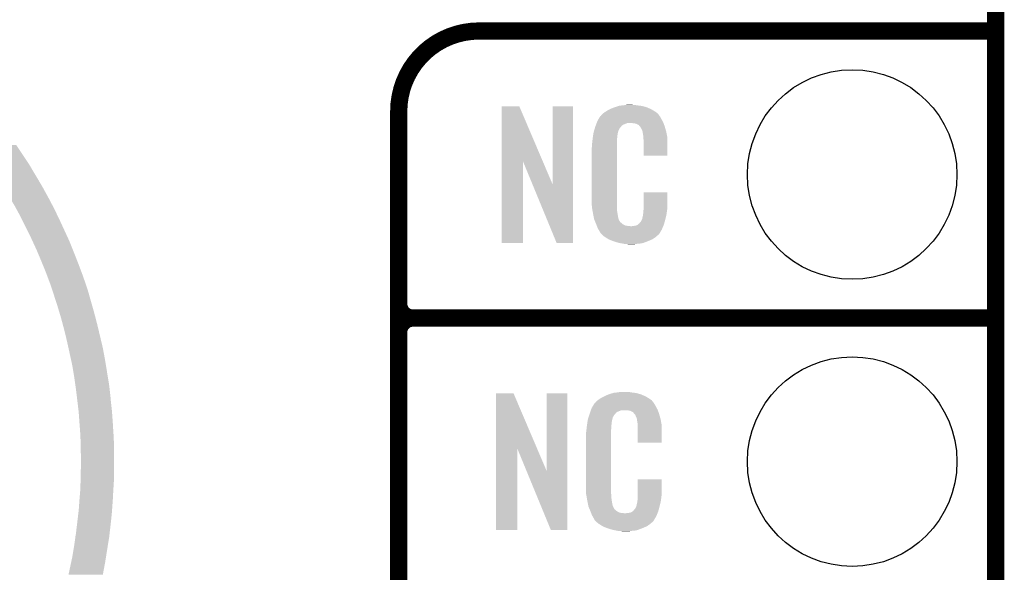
# Model space of a CAD drawing. Extents: x -1.3 to 24.2, y -3.9 to 39.2.
# Tile 27 of 34: x 15.5 to 24.2, y 14.3 to 19.1. Entities that reach past the tile are written whole.
import ezdxf

# ---------------------------------------------------------------- set-up
doc = ezdxf.new("R2010")
doc.units = 0
doc.layers.get('0').update_dxf_attribs({"linetype": 'CONTINUOUS'})
for name, color, linetype in [('PRESSURE_24_CLICK_V100_GKO', 5, 'CONTINUOUS'), ('PRESSURE_24_CLICK_V100_GTO', 14, 'CONTINUOUS'), ('PRESSURE_24_CLICK_V100_GTS', 12, 'CONTINUOUS')]:
    doc.layers.add(name, color=color, linetype=linetype)

# ---------------------------------------------------------------- blocks, each defined once
blk = doc.blocks.new('ROUND_23')
blk.add_circle((0, 0), 0.9271)

msp = doc.modelspace()

# ---------------------------------------------------------------- linework, layer by layer
at = {"layer": 'PRESSURE_24_CLICK_V100_GKO', "const_width": 0.1524}
msp.add_lwpolyline([(24.13, -1.27), (24.13, 36.83)], dxfattribs=at)
at = {"layer": 'PRESSURE_24_CLICK_V100_GTO', "const_width": 0.1524}
for points in [[(19.558, 19.05, 0.4142136), (18.8468, 18.3388)], [(18.8468, 16.637, 0.4142136), (18.9738, 16.51)], [(18.9738, 16.51, 0.4142136), (18.8468, 16.383)], [(18.9738, 16.51, 0.4142136), (18.8468, 16.383)]]:
    msp.add_lwpolyline(points, format="xyb", dxfattribs=at)
for points in [[(19.558, 19.05), (24.13, 19.05)], [(18.8468, -0.5588), (18.8468, 18.3388)], [(18.9738, 16.51), (24.13, 16.51)], [(18.9738, 16.51), (24.13, 16.51)], [(18.8468, 14.097), (18.8468, 16.383)]]:
    msp.add_lwpolyline(points, dxfattribs=at)
at = {"layer": 'PRESSURE_24_CLICK_V100_GTO'}
for points in [[(20.7772, 18.38198), (20.794134, 18.38706), (21.017232, 18.38198), (20.998182, 18.38706)], [(20.794134, 18.38706), (20.802602, 18.3896), (20.998182, 18.38706), (20.977862, 18.3896)], [(20.802602, 18.3896), (20.83308, 18.39214), (20.977862, 18.3896), (20.95754, 18.39214)], [(20.83308, 18.39214), (20.84832, 18.39468), (20.95754, 18.39214), (20.942302, 18.39468)], [(20.84832, 18.39468), (20.863562, 18.39722), (20.927062, 18.39468), (20.914362, 18.39722)], [(19.758674, 17.896708), (19.758684, 18.384502), (20.121676, 17.896708), (19.913604, 18.384502)], [(19.758684, 18.384502), (19.758686, 18.38452), (19.913604, 18.384502), (19.758686, 18.38452)], [(20.20824, 17.693768), (20.208264, 18.384494), (20.388564, 17.693768), (20.38858, 18.384494)], [(20.208264, 18.384494), (20.208266, 18.38452), (20.38858, 18.384494), (20.208266, 18.38452)], [(20.634966, 18.298168), (20.636994, 18.300704), (21.155024, 18.298168), (21.153122, 18.300704)], [(20.636994, 18.300704), (20.64105, 18.305776), (21.153122, 18.300704), (21.150582, 18.305776)], [(20.64105, 18.305776), (20.64512, 18.310862), (21.150582, 18.305776), (21.146224, 18.310862)], [(20.64512, 18.310862), (20.659634, 18.32356), (21.146224, 18.310862), (21.135342, 18.32356)], [(20.659634, 18.32356), (20.665442, 18.32864), (21.135342, 18.32356), (21.128232, 18.32864)], [(20.665442, 18.32864), (20.677418, 18.336262), (21.128232, 18.32864), (21.11756, 18.336262)], [(20.677418, 18.336262), (20.693382, 18.34642), (21.11756, 18.336262), (21.10063, 18.34642)], [(20.693382, 18.34642), (20.71878, 18.35912), (21.10063, 18.34642), (21.07946, 18.35912)], [(20.71878, 18.35912), (20.72894, 18.3642), (21.07946, 18.35912), (21.067124, 18.3642)], [(20.72894, 18.3642), (20.754338, 18.37436), (21.067124, 18.3642), (21.042452, 18.37436)], [(20.754338, 18.37436), (20.761958, 18.3769), (21.042452, 18.37436), (21.036282, 18.3769)], [(20.761958, 18.3769), (20.7772, 18.38198), (21.036282, 18.3769), (21.017232, 18.38198)], [(20.588568, 18.209256), (20.592312, 18.219418), (20.817838, 18.209256), (20.830544, 18.219418)], [(20.592312, 18.219418), (20.597926, 18.234658), (20.830544, 18.219418), (20.868636, 18.234658)], [(20.597926, 18.234658), (20.597928, 18.23466), (20.868636, 18.234658), (20.916898, 18.23466)], [(20.597928, 18.23466), (20.599798, 18.239738), (21.190494, 18.23466), (21.18868, 18.239738)], [(20.599798, 18.239738), (20.60448, 18.252442), (21.18868, 18.239738), (21.181752, 18.252442)], [(20.60448, 18.252442), (20.613442, 18.26768), (21.181752, 18.252442), (21.17344, 18.26768)], [(20.613442, 18.26768), (20.62689, 18.29054), (21.17344, 18.26768), (21.160742, 18.29054)], [(20.62689, 18.29054), (20.62988, 18.29562), (21.160742, 18.29054), (21.156934, 18.29562)], [(20.62988, 18.29562), (20.629906, 18.29816), (21.156934, 18.29562), (21.15503, 18.29816)], [(20.629906, 18.29816), (20.634966, 18.298168), (21.15503, 18.29816), (21.155024, 18.298168)], [(20.93468, 18.23212), (20.916898, 18.23466), (21.191402, 18.23212), (21.190494, 18.23466)], [(20.947378, 18.22958), (20.93468, 18.23212), (21.192308, 18.22958), (21.191402, 18.23212)], [(20.972774, 18.216878), (20.947378, 18.22958), (21.196844, 18.216878), (21.192308, 18.22958)], [(20.975318, 18.211804), (20.972774, 18.216878), (21.198656, 18.211804), (21.196844, 18.216878)], [(20.565442, 18.115278), (20.567448, 18.127978), (20.78228, 18.115278), (20.78228, 18.127978)], [(20.567448, 18.127978), (20.569052, 18.138138), (20.78228, 18.127978), (20.78482, 18.138138)], [(20.569052, 18.138138), (20.569854, 18.143218), (20.78482, 18.138138), (20.78482, 18.143218)], [(20.569854, 18.143218), (20.57146, 18.153382), (20.78482, 18.143218), (20.78759, 18.153382)], [(20.57146, 18.153382), (20.576792, 18.171158), (20.78759, 18.153382), (20.792438, 18.171158)], [(20.576792, 18.171158), (20.583648, 18.194018), (20.792438, 18.171158), (20.805138, 18.194018)], [(20.583648, 18.194018), (20.586698, 18.20418), (20.805138, 18.194018), (20.815294, 18.20418)], [(20.586698, 18.204184), (20.588568, 18.209256), (20.815298, 18.204184), (20.817838, 18.209256)], [(20.586698, 18.20418), (20.586698, 18.204184), (20.815294, 18.20418), (20.815298, 18.204184)], [(20.981852, 18.20418), (20.975318, 18.211804), (21.201378, 18.20418), (21.198656, 18.211804)], [(20.990558, 18.194018), (20.981852, 18.20418), (21.204368, 18.194018), (21.201378, 18.20418)], [(21.00072, 18.17116), (20.990558, 18.194018), (21.211092, 18.17116), (21.204368, 18.194018)], [(21.004784, 18.161002), (21.00072, 18.17116), (21.21408, 18.161002), (21.211092, 18.17116)], [(21.005798, 18.158464), (21.004784, 18.161002), (21.214564, 18.158464), (21.21408, 18.161002)], [(21.0058, 18.150842), (21.005798, 18.158464), (21.216016, 18.150842), (21.214564, 18.158464)], [(21.00834, 18.138138), (21.0058, 18.150842), (21.218436, 18.138138), (21.216016, 18.150842)], [(21.01088, 18.12036), (21.00834, 18.138138), (21.221822, 18.12036), (21.218436, 18.138138)], [(15.16126, 17.95526), (15.09522, 18.04162), (15.518556, 17.95526), (15.460982, 18.04162)], [(20.55622, 18.04162), (20.55876, 18.0594), (20.7772, 18.04162), (20.7772, 18.0594)], [(20.55622, 18.023842), (20.55622, 18.04162), (20.7772, 18.023842), (20.7772, 18.04162)], [(20.55876, 18.0594), (20.559042, 18.061938), (20.7772, 18.0594), (20.7772, 18.061938)], [(20.559042, 18.061938), (20.5613, 18.08226), (20.7772, 18.061938), (20.77974, 18.08226)], [(20.5613, 18.08226), (20.563556, 18.102578), (20.77974, 18.08226), (20.77974, 18.102578)], [(20.563556, 18.102578), (20.56384, 18.10512), (20.77974, 18.102578), (20.780248, 18.10512)], [(20.56384, 18.10512), (20.565442, 18.115278), (20.780248, 18.10512), (20.78228, 18.115278)], [(21.011858, 18.107658), (21.01088, 18.12036), (21.22424, 18.107658), (21.221822, 18.12036)], [(21.01342, 18.08734), (21.011858, 18.107658), (21.224236, 18.08734), (21.22424, 18.107658)], [(21.01342, 17.947666), (21.01342, 18.08734), (21.224214, 17.947666), (21.224236, 18.08734)], [(15.22222, 17.866362), (15.16126, 17.95526), (15.57782, 17.866362), (15.518556, 17.95526)], [(20.55368, 18.011142), (20.55622, 18.023842), (20.7772, 18.011142), (20.7772, 18.023842)], [(20.55368, 17.56156), (20.55368, 18.011142), (20.7772, 17.56156), (20.7772, 18.011142)], [(15.22222, 17.86636), (15.22222, 17.866362), (15.577822, 17.86636), (15.57782, 17.866362)], [(15.28318, 17.77492), (15.22222, 17.86636), (15.632192, 17.77492), (15.577822, 17.86636)], [(19.75866, 17.175506), (19.758674, 17.896708), (19.946594, 17.175506), (19.94662, 17.896708)], [(20.030242, 17.693768), (19.94662, 17.896708), (20.20824, 17.693768), (20.121676, 17.896708)], [(21.224214, 17.94764), (21.01342, 17.947666), (21.224214, 17.94764), (21.224214, 17.947666)], [(15.3416, 17.68348), (15.28318, 17.77492), (15.68656, 17.68348), (15.632192, 17.77492)], [(20.243796, 17.175498), (20.030242, 17.693768), (20.388554, 17.175498), (20.388564, 17.693768)], [(15.344564, 17.6784), (15.3416, 17.68348), (15.68958, 17.6784), (15.68656, 17.68348)], [(15.39494, 17.59204), (15.344564, 17.6784), (15.737306, 17.59204), (15.68958, 17.6784)], [(21.013422, 17.48282), (21.013444, 17.622494), (21.22424, 17.48282), (21.22424, 17.622494)], [(21.013444, 17.622494), (21.013446, 17.62252), (21.22424, 17.622494), (21.013446, 17.62252)], [(15.400982, 17.58188), (15.39494, 17.59204), (15.74292, 17.58188), (15.737306, 17.59204)], [(15.45082, 17.49806), (15.400982, 17.58188), (15.787036, 17.49806), (15.74292, 17.58188)], [(20.556032, 17.49806), (20.55368, 17.56156), (20.7772, 17.49806), (20.7772, 17.56156)], [(15.457686, 17.48536), (15.45082, 17.49806), (15.79372, 17.48536), (15.787036, 17.49806)], [(15.50162, 17.40408), (15.457686, 17.48536), (15.833318, 17.40408), (15.79372, 17.48536)], [(20.55622, 17.492982), (20.556032, 17.49806), (20.777926, 17.492982), (20.7772, 17.49806)], [(20.55843, 17.480278), (20.55622, 17.492982), (20.77974, 17.480278), (20.777926, 17.492982)], [(20.562406, 17.457418), (20.55843, 17.480278), (20.77974, 17.457418), (20.77974, 17.480278)], [(20.56638, 17.43456), (20.562406, 17.457418), (20.78335, 17.43456), (20.77974, 17.457418)], [(20.571462, 17.40916), (20.56638, 17.43456), (20.78736, 17.40916), (20.78335, 17.43456)], [(21.008848, 17.426942), (21.01088, 17.437102), (21.21662, 17.426942), (21.217974, 17.437102)], [(21.01088, 17.4498), (21.012784, 17.46504), (21.219666, 17.4498), (21.2217, 17.46504)], [(21.01088, 17.437102), (21.01088, 17.4498), (21.217974, 17.437102), (21.219666, 17.4498)], [(21.012784, 17.46504), (21.01342, 17.470122), (21.2217, 17.46504), (21.222426, 17.470122)], [(21.01342, 17.470122), (21.013422, 17.48282), (21.222426, 17.470122), (21.22424, 17.48282)], [(15.51051, 17.3863), (15.50162, 17.40408), (15.84198, 17.3863), (15.833318, 17.40408)], [(15.54988, 17.30756), (15.51051, 17.3863), (15.878322, 17.30756), (15.84198, 17.3863)], [(20.576034, 17.386298), (20.571462, 17.40916), (20.79244, 17.386298), (20.78736, 17.40916)], [(20.57654, 17.383762), (20.576034, 17.386298), (20.79371, 17.383762), (20.79244, 17.386298)], [(20.583862, 17.365984), (20.57654, 17.383762), (20.802602, 17.365984), (20.79371, 17.383762)], [(20.58491, 17.363436), (20.583862, 17.365984), (20.805142, 17.363436), (20.802602, 17.365984)], [(20.586998, 17.358364), (20.58491, 17.363436), (20.807684, 17.358364), (20.805142, 17.363436)], [(20.589092, 17.353278), (20.586998, 17.358364), (20.815302, 17.353278), (20.807684, 17.358364)], [(20.59223, 17.34566), (20.589092, 17.353278), (20.82292, 17.34566), (20.815302, 17.353278)], [(20.59432, 17.34058), (20.59223, 17.34566), (20.830542, 17.34058), (20.82292, 17.34566)], [(20.965162, 17.338042), (20.972782, 17.34566), (21.19376, 17.338042), (21.195876, 17.34566)], [(20.972782, 17.34566), (20.975326, 17.345678), (21.195876, 17.34566), (21.195882, 17.345678)], [(20.975326, 17.345678), (20.977862, 17.350736), (21.195882, 17.345678), (21.197286, 17.350736)], [(20.977862, 17.350736), (20.988022, 17.360902), (21.197286, 17.350736), (21.20011, 17.360902)], [(20.988022, 17.360902), (21.00072, 17.38376), (21.20011, 17.360902), (21.20646, 17.38376)], [(21.00072, 17.38376), (21.000722, 17.383762), (21.20646, 17.38376), (21.20646, 17.383762)], [(21.000722, 17.383762), (21.0058, 17.409162), (21.20646, 17.383762), (21.212436, 17.409162)], [(21.0058, 17.409162), (21.005802, 17.411704), (21.212436, 17.409162), (21.213034, 17.411704)], [(21.005802, 17.411704), (21.00834, 17.416784), (21.213034, 17.411704), (21.214228, 17.416784)], [(21.00834, 17.424402), (21.008848, 17.426942), (21.216022, 17.424402), (21.21662, 17.426942)], [(21.00834, 17.416784), (21.00834, 17.424402), (21.214228, 17.416784), (21.216022, 17.424402)], [(15.59052, 17.22374), (15.54988, 17.30756), (15.917008, 17.22374), (15.878322, 17.30756)], [(20.596274, 17.3355), (20.59432, 17.34058), (20.838162, 17.3355), (20.830542, 17.34058)], [(20.599206, 17.32788), (20.596274, 17.3355), (20.853404, 17.32788), (20.838162, 17.3355)], [(20.60116, 17.3228), (20.599206, 17.32788), (20.899122, 17.3228), (20.853404, 17.32788)], [(20.60702, 17.30756), (20.60116, 17.3228), (21.181208, 17.30756), (21.187484, 17.3228)], [(20.614078, 17.29486), (20.60702, 17.30756), (21.17598, 17.29486), (21.181208, 17.30756)], [(20.619722, 17.284698), (20.614078, 17.29486), (21.169882, 17.284698), (21.17598, 17.29486)], [(20.629876, 17.269466), (20.619722, 17.284698), (21.160742, 17.269466), (21.169882, 17.284698)], [(20.62988, 17.264382), (20.629876, 17.269466), (21.157692, 17.264382), (21.160742, 17.269466)], [(20.637502, 17.25676), (20.62988, 17.264382), (21.15312, 17.25676), (21.157692, 17.264382)], [(20.642578, 17.251682), (20.637502, 17.25676), (21.150576, 17.251682), (21.15312, 17.25676)], [(20.899122, 17.3228), (20.909282, 17.322802), (21.187484, 17.3228), (21.187486, 17.322802)], [(20.909282, 17.322802), (20.916904, 17.32534), (21.187486, 17.322802), (21.18853, 17.32534)], [(20.927062, 17.32534), (20.952462, 17.33042), (21.18853, 17.32534), (21.190622, 17.33042)], [(20.952462, 17.33042), (20.965154, 17.338038), (21.190622, 17.33042), (21.19376, 17.338038)], [(20.965154, 17.338038), (20.965162, 17.338042), (21.19376, 17.338038), (21.19376, 17.338042)], [(15.5956, 17.21358), (15.59052, 17.22374), (15.921698, 17.21358), (15.917008, 17.22374)], [(15.607324, 17.18818), (15.5956, 17.21358), (15.93342, 17.18818), (15.921698, 17.21358)], [(15.64132, 17.11452), (15.607324, 17.18818), (15.962884, 17.11452), (15.93342, 17.18818)], [(19.946594, 17.17548), (19.75866, 17.175506), (19.946594, 17.17548), (19.946594, 17.175506)], [(20.388554, 17.17548), (20.243796, 17.175498), (20.388554, 17.17548), (20.388554, 17.175498)], [(20.64766, 17.246598), (20.642578, 17.251682), (21.144224, 17.246598), (21.150576, 17.251682)], [(20.653586, 17.24152), (20.64766, 17.246598), (21.13788, 17.24152), (21.144224, 17.246598)], [(20.665438, 17.23136), (20.653586, 17.24152), (21.126028, 17.23136), (21.13788, 17.24152)], [(20.673568, 17.22628), (20.665438, 17.23136), (21.120102, 17.22628), (21.126028, 17.23136)], [(20.70202, 17.2085), (20.673568, 17.22628), (21.094704, 17.2085), (21.120102, 17.22628)], [(20.70608, 17.205962), (20.70202, 17.2085), (21.08878, 17.205962), (21.094704, 17.2085)], [(20.738736, 17.19326), (20.70608, 17.205962), (21.05914, 17.19326), (21.08878, 17.205962)], [(20.7518, 17.188178), (20.738736, 17.19326), (21.04607, 17.188178), (21.05914, 17.19326)], [(20.794978, 17.17548), (20.7518, 17.188178), (21.013418, 17.17548), (21.04607, 17.188178)], [(20.822074, 17.1704), (20.794978, 17.17548), (20.990558, 17.1704), (21.013418, 17.17548)], [(20.83562, 17.16786), (20.822074, 17.1704), (20.96262, 17.16786), (20.990558, 17.1704)], [(20.850858, 17.16532), (20.83562, 17.16786), (20.947378, 17.16532), (20.96262, 17.16786)], [(15.653086, 17.08658), (15.64132, 17.11452), (15.97406, 17.08658), (15.962884, 17.11452)], [(15.68196, 17.018), (15.653086, 17.08658), (16.000824, 17.018), (15.97406, 17.08658)], [(20.878798, 17.16278), (20.868638, 17.16532), (20.932138, 17.16278), (20.947378, 17.16532)], [(15.69655, 16.98244), (15.68196, 17.018), (16.0147, 16.98244), (16.000824, 17.018)], [(15.7226, 16.91894), (15.69655, 16.98244), (16.038514, 16.91894), (16.0147, 16.98244)], [(15.736888, 16.88084), (15.7226, 16.91894), (16.0528, 16.88084), (16.038514, 16.91894)], [(15.7607, 16.81734), (15.736888, 16.88084), (16.074484, 16.81734), (16.0528, 16.88084)], [(15.774248, 16.7767), (15.7607, 16.81734), (16.08836, 16.7767), (16.074484, 16.81734)], [(15.787794, 16.73606), (15.774248, 16.7767), (16.10106, 16.73606), (16.08836, 16.7767)], [(15.79372, 16.71828), (15.787794, 16.73606), (16.10604, 16.71828), (16.10106, 16.73606)], [(15.80858, 16.67256), (15.79372, 16.71828), (16.11884, 16.67256), (16.10604, 16.71828)], [(15.82674, 16.61668), (15.80858, 16.67256), (16.134806, 16.61668), (16.11884, 16.67256)], [(15.84198, 16.56588), (15.82674, 16.61668), (16.14932, 16.56588), (16.134806, 16.61668)], [(15.85722, 16.51508), (15.84198, 16.56588), (16.162626, 16.51508), (16.14932, 16.56588)], [(15.872214, 16.4592), (15.85722, 16.51508), (16.17726, 16.4592), (16.162626, 16.51508)], [(15.88516, 16.41094), (15.872214, 16.4592), (16.188752, 16.41094), (16.17726, 16.4592)], [(15.91056, 16.3068), (15.88516, 16.41094), (16.213546, 16.3068), (16.188752, 16.41094)], [(15.923942, 16.24584), (15.91056, 16.3068), (16.22806, 16.24584), (16.213546, 16.3068)], [(15.947918, 16.136618), (15.923942, 16.24584), (16.24838, 16.136618), (16.22806, 16.24584)], [(15.948476, 16.134078), (15.947918, 16.136618), (16.24838, 16.134078), (16.24838, 16.136618)], [(15.95628, 16.09852), (15.948476, 16.134078), (16.254308, 16.09852), (16.24838, 16.134078)], [(15.968424, 16.0274), (15.95628, 16.09852), (16.26616, 16.0274), (16.254308, 16.09852)], [(15.97406, 15.99438), (15.968424, 16.0274), (16.271536, 15.99438), (16.26616, 16.0274)], [(15.984946, 15.918182), (15.97406, 15.99438), (16.28394, 15.918182), (16.271536, 15.99438)], [(15.9893, 15.8877), (15.984946, 15.918182), (16.287404, 15.8877), (16.28394, 15.918182)], [(15.999214, 15.80642), (15.9893, 15.8877), (16.29664, 15.80642), (16.287404, 15.8877)], [(16.002, 15.78356), (15.999214, 15.80642), (16.2984, 15.78356), (16.29664, 15.80642)], [(16.00321, 15.7734), (16.002, 15.78356), (16.29918, 15.7734), (16.2984, 15.78356)], [(16.014096, 15.68196), (16.00321, 15.7734), (16.30934, 15.68196), (16.29918, 15.7734)], [(19.707874, 15.356708), (19.707884, 15.844502), (20.070876, 15.356708), (19.862804, 15.844502)], [(19.707884, 15.844502), (19.707886, 15.84452), (19.862804, 15.844502), (19.707886, 15.84452)], [(20.15744, 15.153768), (20.157464, 15.844494), (20.337764, 15.153768), (20.33778, 15.844494)], [(20.157464, 15.844494), (20.157466, 15.84452), (20.33778, 15.844494), (20.157466, 15.84452)], [(20.59432, 15.770862), (20.608834, 15.78356), (21.095424, 15.770862), (21.084542, 15.78356)], [(20.608834, 15.78356), (20.614642, 15.78864), (21.084542, 15.78356), (21.077432, 15.78864)], [(20.614642, 15.78864), (20.626618, 15.796262), (21.077432, 15.78864), (21.06676, 15.796262)], [(20.626618, 15.796262), (20.642582, 15.80642), (21.06676, 15.796262), (21.04983, 15.80642)], [(20.642582, 15.80642), (20.66798, 15.81912), (21.04983, 15.80642), (21.02866, 15.81912)], [(20.66798, 15.81912), (20.67814, 15.8242), (21.02866, 15.81912), (21.016324, 15.8242)], [(20.67814, 15.8242), (20.703538, 15.83436), (21.016324, 15.8242), (20.991652, 15.83436)], [(20.703538, 15.83436), (20.711158, 15.8369), (20.991652, 15.83436), (20.985482, 15.8369)], [(20.711158, 15.8369), (20.7264, 15.84198), (20.985482, 15.8369), (20.966432, 15.84198)], [(20.7264, 15.84198), (20.743334, 15.84706), (20.966432, 15.84198), (20.947382, 15.84706)], [(20.743334, 15.84706), (20.751802, 15.8496), (20.947382, 15.84706), (20.927062, 15.8496)], [(20.751802, 15.8496), (20.78228, 15.85214), (20.927062, 15.8496), (20.90674, 15.85214)], [(20.78228, 15.85214), (20.79752, 15.85468), (20.90674, 15.85214), (20.891502, 15.85468)], [(20.79752, 15.85468), (20.812762, 15.85722), (20.876262, 15.85468), (20.863562, 15.85722)], [(20.542122, 15.679418), (20.547454, 15.694658), (20.779744, 15.679418), (20.817836, 15.694658)], [(20.547454, 15.694658), (20.547456, 15.69466), (20.817836, 15.694658), (20.866098, 15.69466)], [(20.547456, 15.69466), (20.549232, 15.699738), (21.139694, 15.69466), (21.13788, 15.699738)], [(20.549232, 15.699738), (20.55368, 15.712442), (21.13788, 15.699738), (21.130952, 15.712442)], [(20.55368, 15.712442), (20.562644, 15.72768), (21.130952, 15.712442), (21.12264, 15.72768)], [(20.562644, 15.72768), (20.576094, 15.75054), (21.12264, 15.72768), (21.109942, 15.75054)], [(20.576094, 15.75054), (20.579086, 15.755622), (21.109942, 15.75054), (21.106132, 15.755622)], [(20.579086, 15.755622), (20.584158, 15.758164), (21.106132, 15.755622), (21.104228, 15.758164)], [(20.584158, 15.758164), (20.58619, 15.760704), (21.104228, 15.758164), (21.102322, 15.760704)], [(20.58619, 15.760704), (20.590248, 15.765776), (21.102322, 15.760704), (21.099782, 15.765776)], [(20.590248, 15.765776), (20.59432, 15.770862), (21.099782, 15.765776), (21.095424, 15.770862)], [(20.88388, 15.69212), (20.866098, 15.69466), (21.140602, 15.69212), (21.139694, 15.69466)], [(20.896578, 15.68958), (20.88388, 15.69212), (21.141508, 15.68958), (21.140602, 15.69212)], [(20.921974, 15.676878), (20.896578, 15.68958), (21.146044, 15.676878), (21.141508, 15.68958)], [(16.0147, 15.67688), (16.014096, 15.68196), (16.309696, 15.67688), (16.30934, 15.68196)], [(16.02214, 15.57274), (16.0147, 15.67688), (16.31696, 15.57274), (16.309696, 15.67688)], [(20.516648, 15.587978), (20.518252, 15.598138), (20.73148, 15.587978), (20.73402, 15.598138)], [(20.518252, 15.598138), (20.519054, 15.603218), (20.73402, 15.598138), (20.73402, 15.603218)], [(20.519054, 15.603218), (20.52066, 15.613382), (20.73402, 15.603218), (20.73679, 15.613382)], [(20.52066, 15.613382), (20.526272, 15.631158), (20.73679, 15.613382), (20.741638, 15.631158)], [(20.526272, 15.631158), (20.533492, 15.654018), (20.741638, 15.631158), (20.754338, 15.654018)], [(20.533492, 15.654018), (20.5359, 15.66164), (20.754338, 15.654018), (20.761954, 15.66164)], [(20.5359, 15.66164), (20.53679, 15.664184), (20.761954, 15.66164), (20.764498, 15.664184)], [(20.53679, 15.664184), (20.538564, 15.669256), (20.764498, 15.664184), (20.767038, 15.669256)], [(20.538564, 15.669256), (20.542122, 15.679418), (20.767038, 15.669256), (20.779744, 15.679418)], [(20.924518, 15.671804), (20.921974, 15.676878), (21.147856, 15.671804), (21.146044, 15.676878)], [(20.931052, 15.66418), (20.924518, 15.671804), (21.150578, 15.66418), (21.147856, 15.671804)], [(20.939758, 15.654018), (20.931052, 15.66418), (21.153568, 15.654018), (21.150578, 15.66418)], [(20.94992, 15.63116), (20.939758, 15.654018), (21.160292, 15.63116), (21.153568, 15.654018)], [(20.953984, 15.621002), (20.94992, 15.63116), (21.16328, 15.621002), (21.160292, 15.63116)], [(20.954998, 15.618464), (20.953984, 15.621002), (21.163764, 15.618464), (21.16328, 15.621002)], [(20.955, 15.610842), (20.954998, 15.618464), (21.165216, 15.610842), (21.163764, 15.618464)], [(20.95754, 15.598138), (20.955, 15.610842), (21.167636, 15.598138), (21.165216, 15.610842)], [(20.96008, 15.58036), (20.95754, 15.598138), (21.171022, 15.58036), (21.167636, 15.598138)], [(16.02232, 15.5702), (16.02214, 15.57274), (16.317114, 15.5702), (16.31696, 15.57274)], [(16.0274, 15.504162), (16.02232, 15.5702), (16.321118, 15.504162), (16.317114, 15.5702)], [(20.50542, 15.50162), (20.50796, 15.5194), (20.7264, 15.50162), (20.7264, 15.5194)], [(20.50796, 15.5194), (20.508242, 15.521938), (20.7264, 15.5194), (20.7264, 15.521938)], [(20.508242, 15.521938), (20.5105, 15.54226), (20.7264, 15.521938), (20.72894, 15.54226)], [(20.5105, 15.54226), (20.512756, 15.562578), (20.72894, 15.54226), (20.72894, 15.562578)], [(20.512756, 15.562578), (20.51304, 15.56512), (20.72894, 15.562578), (20.729448, 15.56512)], [(20.51304, 15.56512), (20.514642, 15.575278), (20.729448, 15.56512), (20.73148, 15.575278)], [(20.514642, 15.575278), (20.516648, 15.587978), (20.73148, 15.575278), (20.73148, 15.587978)], [(20.961058, 15.567658), (20.96008, 15.58036), (21.17344, 15.567658), (21.171022, 15.58036)], [(20.96262, 15.54734), (20.961058, 15.567658), (21.173436, 15.54734), (21.17344, 15.567658)], [(20.96262, 15.407666), (20.96262, 15.54734), (21.173414, 15.407666), (21.173436, 15.54734)], [(16.0274, 15.50162), (16.0274, 15.504162), (16.321272, 15.50162), (16.321118, 15.504162)], [(16.028194, 15.48892), (16.0274, 15.50162), (16.32204, 15.48892), (16.321272, 15.50162)], [(16.029782, 15.46352), (16.028194, 15.48892), (16.32458, 15.46352), (16.32204, 15.48892)], [(16.02994, 15.46098), (16.029782, 15.46352), (16.32464, 15.46098), (16.32458, 15.46352)], [(16.032422, 15.3543), (16.02994, 15.46098), (16.32712, 15.3543), (16.32464, 15.46098)], [(20.50288, 15.471142), (20.50542, 15.483842), (20.7264, 15.471142), (20.7264, 15.483842)], [(20.50288, 15.02156), (20.50288, 15.471142), (20.7264, 15.02156), (20.7264, 15.471142)], [(20.50542, 15.483842), (20.50542, 15.50162), (20.7264, 15.483842), (20.7264, 15.50162)], [(16.03502, 15.24254), (16.032422, 15.3543), (16.32712, 15.24254), (16.32712, 15.3543)], [(19.70786, 14.635506), (19.707874, 15.356708), (19.895794, 14.635506), (19.89582, 15.356708)], [(19.979442, 15.153768), (19.89582, 15.356708), (20.15744, 15.153768), (20.070876, 15.356708)], [(21.173414, 15.40764), (20.96262, 15.407666), (21.173414, 15.40764), (21.173414, 15.407666)], [(16.03248, 15.13332), (16.03502, 15.24254), (16.32712, 15.13332), (16.32712, 15.24254)], [(16.02994, 15.02664), (16.03248, 15.13332), (16.324694, 15.02664), (16.32712, 15.13332)], [(20.192996, 14.635498), (19.979442, 15.153768), (20.337754, 14.635498), (20.337764, 15.153768)], [(20.962622, 14.94282), (20.962644, 15.082494), (21.17344, 14.94282), (21.17344, 15.082494)], [(20.962644, 15.082494), (20.962646, 15.08252), (21.17344, 15.082494), (20.962646, 15.08252)], [(16.0274, 14.97584), (16.02905, 15.00886), (16.320302, 14.97584), (16.32204, 15.00886)], [(16.02905, 15.00886), (16.029176, 15.011398), (16.32204, 15.00886), (16.32204, 15.011398)], [(16.029176, 15.011398), (16.029684, 15.021558), (16.32204, 15.011398), (16.32458, 15.021558)], [(16.029684, 15.021558), (16.02994, 15.02664), (16.32458, 15.021558), (16.324694, 15.02664)], [(20.505232, 14.95806), (20.50288, 15.02156), (20.7264, 14.95806), (20.7264, 15.02156)], [(16.0147, 14.81074), (16.021956, 14.91234), (16.30987, 14.81074), (16.31696, 14.91234)], [(16.021956, 14.91234), (16.02232, 14.91742), (16.31696, 14.91234), (16.317226, 14.91742)], [(16.02232, 14.91742), (16.0274, 14.97584), (16.317226, 14.91742), (16.320302, 14.97584)], [(20.50542, 14.952982), (20.505232, 14.95806), (20.727126, 14.952982), (20.7264, 14.95806)], [(20.50763, 14.940278), (20.50542, 14.952982), (20.72894, 14.940278), (20.727126, 14.952982)], [(20.511606, 14.917418), (20.50763, 14.940278), (20.72894, 14.917418), (20.72894, 14.940278)], [(20.51558, 14.89456), (20.511606, 14.917418), (20.73255, 14.89456), (20.72894, 14.917418)], [(20.96008, 14.9098), (20.961984, 14.92504), (21.168866, 14.9098), (21.1709, 14.92504)], [(20.96008, 14.897102), (20.96008, 14.9098), (21.167174, 14.897102), (21.168866, 14.9098)], [(20.961984, 14.92504), (20.96262, 14.930122), (21.1709, 14.92504), (21.171626, 14.930122)], [(20.96262, 14.930122), (20.962622, 14.94282), (21.171626, 14.930122), (21.17344, 14.94282)], [(20.520662, 14.86916), (20.51558, 14.89456), (20.73656, 14.86916), (20.73255, 14.89456)], [(20.525234, 14.846298), (20.520662, 14.86916), (20.74164, 14.846298), (20.73656, 14.86916)], [(20.52574, 14.843762), (20.525234, 14.846298), (20.74291, 14.843762), (20.74164, 14.846298)], [(20.533062, 14.825984), (20.52574, 14.843762), (20.751802, 14.825984), (20.74291, 14.843762)], [(20.53411, 14.823436), (20.533062, 14.825984), (20.754342, 14.823436), (20.751802, 14.825984)], [(20.536198, 14.818364), (20.53411, 14.823436), (20.756884, 14.818364), (20.754342, 14.823436)], [(20.538292, 14.813278), (20.536198, 14.818364), (20.764502, 14.813278), (20.756884, 14.818364)], [(20.927062, 14.810736), (20.937222, 14.820902), (21.146486, 14.810736), (21.14931, 14.820902)], [(20.937222, 14.820902), (20.94992, 14.84376), (21.14931, 14.820902), (21.15566, 14.84376)], [(20.94992, 14.84376), (20.949922, 14.843762), (21.15566, 14.84376), (21.15566, 14.843762)], [(20.949922, 14.843762), (20.955, 14.869162), (21.15566, 14.843762), (21.161636, 14.869162)], [(20.955, 14.869162), (20.955002, 14.871704), (21.161636, 14.869162), (21.162234, 14.871704)], [(20.955002, 14.871704), (20.95754, 14.876784), (21.162234, 14.871704), (21.163428, 14.876784)], [(20.95754, 14.884402), (20.958048, 14.886942), (21.165222, 14.884402), (21.16582, 14.886942)], [(20.95754, 14.876784), (20.95754, 14.884402), (21.163428, 14.876784), (21.165222, 14.884402)], [(20.958048, 14.886942), (20.96008, 14.897102), (21.16582, 14.886942), (21.167174, 14.897102)], [(16.004418, 14.72438), (16.013792, 14.80312), (16.30172, 14.72438), (16.30934, 14.80312)], [(16.013792, 14.80312), (16.0147, 14.81074), (16.30934, 14.80312), (16.30987, 14.81074)], [(20.54143, 14.80566), (20.538292, 14.813278), (20.77212, 14.80566), (20.764502, 14.813278)], [(20.54352, 14.80058), (20.54143, 14.80566), (20.779742, 14.80058), (20.77212, 14.80566)], [(20.545474, 14.7955), (20.54352, 14.80058), (20.787362, 14.7955), (20.779742, 14.80058)], [(20.548406, 14.78788), (20.545474, 14.7955), (20.802604, 14.78788), (20.787362, 14.7955)], [(20.55036, 14.7828), (20.548406, 14.78788), (20.848322, 14.7828), (20.802604, 14.78788)], [(20.55622, 14.76756), (20.55036, 14.7828), (21.130408, 14.76756), (21.136684, 14.7828)], [(20.563278, 14.75486), (20.55622, 14.76756), (21.12518, 14.75486), (21.130408, 14.76756)], [(20.568922, 14.744698), (20.563278, 14.75486), (21.119082, 14.744698), (21.12518, 14.75486)], [(20.579076, 14.729466), (20.568922, 14.744698), (21.109942, 14.729466), (21.119082, 14.744698)], [(20.57908, 14.724382), (20.579076, 14.729466), (21.106892, 14.724382), (21.109942, 14.729466)], [(20.848322, 14.7828), (20.858482, 14.782802), (21.136684, 14.7828), (21.136686, 14.782802)], [(20.858482, 14.782802), (20.866104, 14.78534), (21.136686, 14.782802), (21.13773, 14.78534)], [(20.876262, 14.78534), (20.901662, 14.79042), (21.13773, 14.78534), (21.139822, 14.79042)], [(20.901662, 14.79042), (20.914356, 14.798038), (21.139822, 14.79042), (21.14296, 14.798038)], [(20.914356, 14.798038), (20.91436, 14.79804), (21.14296, 14.798038), (21.14296, 14.79804)], [(20.91436, 14.79804), (20.924522, 14.805666), (21.14296, 14.79804), (21.145078, 14.805666)], [(20.924522, 14.805666), (20.927062, 14.810736), (21.145078, 14.805666), (21.146486, 14.810736)], [(15.9893, 14.59738), (15.998976, 14.67866), (16.287188, 14.59738), (16.29664, 14.67866)], [(15.998976, 14.67866), (16.004418, 14.72438), (16.29664, 14.67866), (16.30172, 14.72438)], [(20.586702, 14.71676), (20.57908, 14.724382), (21.10232, 14.71676), (21.106892, 14.724382)], [(20.591778, 14.711682), (20.586702, 14.71676), (21.099776, 14.711682), (21.10232, 14.71676)], [(20.59686, 14.706598), (20.591778, 14.711682), (21.093424, 14.706598), (21.099776, 14.711682)], [(20.602786, 14.70152), (20.59686, 14.706598), (21.08708, 14.70152), (21.093424, 14.706598)], [(20.614638, 14.69136), (20.602786, 14.70152), (21.075228, 14.69136), (21.08708, 14.70152)], [(20.622768, 14.68628), (20.614638, 14.69136), (21.069302, 14.68628), (21.075228, 14.69136)], [(20.65122, 14.6685), (20.622768, 14.68628), (21.043904, 14.6685), (21.069302, 14.68628)], [(20.65528, 14.665962), (20.65122, 14.6685), (21.03798, 14.665962), (21.043904, 14.6685)], [(20.687936, 14.65326), (20.65528, 14.665962), (21.00834, 14.65326), (21.03798, 14.665962)], [(20.701, 14.648178), (20.687936, 14.65326), (20.99527, 14.648178), (21.00834, 14.65326)], [(20.744178, 14.63548), (20.701, 14.648178), (20.962618, 14.63548), (20.99527, 14.648178)], [(15.97406, 14.49324), (15.984642, 14.56944), (16.271534, 14.49324), (16.28394, 14.56944)], [(15.984642, 14.56944), (15.98676, 14.58468), (16.28394, 14.56944), (16.285712, 14.58468)], [(15.98676, 14.587218), (15.9893, 14.59738), (16.286006, 14.587218), (16.287188, 14.59738)], [(15.98676, 14.58468), (15.98676, 14.587218), (16.285712, 14.58468), (16.286006, 14.587218)], [(19.895794, 14.63548), (19.70786, 14.635506), (19.895794, 14.63548), (19.895794, 14.635506)], [(20.337754, 14.63548), (20.192996, 14.635498), (20.337754, 14.63548), (20.337754, 14.635498)], [(20.771274, 14.6304), (20.744178, 14.63548), (20.939758, 14.6304), (20.962618, 14.63548)], [(20.78482, 14.62786), (20.771274, 14.6304), (20.91182, 14.62786), (20.939758, 14.6304)], [(20.800058, 14.62532), (20.78482, 14.62786), (20.896578, 14.62532), (20.91182, 14.62786)], [(20.827998, 14.62278), (20.817838, 14.62532), (20.881338, 14.62278), (20.896578, 14.62532)], [(15.968422, 14.46022), (15.97406, 14.49324), (16.26616, 14.46022), (16.271534, 14.49324)], [(15.950836, 14.363698), (15.95628, 14.3891), (16.25092, 14.363698), (16.25493, 14.3891)], [(15.95628, 14.3891), (15.968422, 14.46022), (16.25493, 14.3891), (16.26616, 14.46022)], [(15.93342, 14.28242), (15.94757, 14.34846), (16.236092, 14.28242), (16.24838, 14.34846)], [(15.94757, 14.34846), (15.950292, 14.361158), (16.24838, 14.34846), (16.25092, 14.361158)], [(15.950292, 14.361158), (15.950836, 14.363698), (16.25092, 14.361158), (16.25092, 14.363698)], [(15.92394, 14.23924), (15.93342, 14.28242), (16.22806, 14.23924), (16.236092, 14.28242)]]:
    msp.add_solid(points, dxfattribs=at)

# ---------------------------------------------------------------- block references
at = {"layer": 'PRESSURE_24_CLICK_V100_GTS'}
for p in [(22.86, 17.78), (22.86, 15.24)]:
    msp.add_blockref('ROUND_23', p, dxfattribs=at)

doc.saveas('drawing.dxf')
